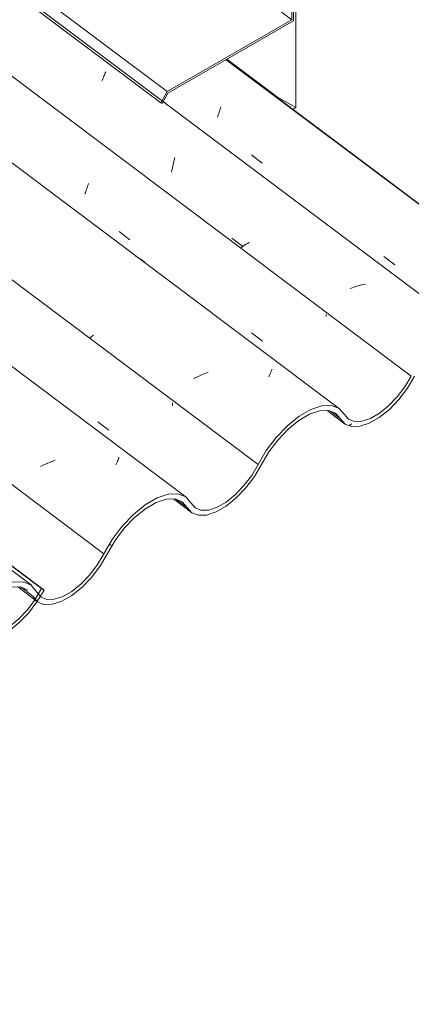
# Model space of a CAD drawing. Header units: metres. Extents: x -15.1 to 0.1, y 4 to 14.1.
# Tile 33 of 67: x -5.898 to -5.567, y 7.473 to 8.304. Entities that reach past the tile are written whole.
import ezdxf

# ---------------------------------------------------------------- set-up
doc = ezdxf.new("R2010")
doc.units = ezdxf.units.M
for name, color, linetype, lineweight in [('A-GLAZ-CWMG', 7, 'Continuous', 5), ('A-ROOF', 7, 'Continuous', 5), ('A-ROOF-OTLN', 7, 'Continuous', 5), ('A-WALL', 7, 'Continuous', 5), ('I-WALL', 7, 'Continuous', 5)]:
    doc.layers.add(name, color=color, linetype=linetype, lineweight=lineweight)
pattern_1 = [(35.687, (-7.777, 10.054), (0.23241475, 0.22210937), [0.0118, -0.2028, 0.0118, -1.347]), (35.687, (-7.777, 10.054), (0.23241475, 0.22210937), [-0.22641, -0.2028, 0.0118, -0.41741, -0.71536]), (35.687, (-7.777, 10.054), (0.23241475, 0.22210937), [-0.85843, 0.0118, -0.2028, 0.0118, -0.48895]), (35.687, (-7.777, 10.054), (0.23241475, 0.22210937), [-1.085, -0.13127, 0.0118, -0.34588]), (137.177, (-7.69, 10.144), (-0.1665248, 0.04396), [0.00654, -0.11229, 0.00654, -0.74603]), (137.177, (-7.69, 10.144), (-0.1665248, 0.04396), [-0.12536, -0.11229, 0.00654, -0.23112, -0.39609]), (137.177, (-7.69, 10.144), (-0.1665248, 0.04396), [-0.47531, 0.00654, -0.11229, 0.00654, -0.27073]), (137.177, (-7.69, 10.144), (-0.1665248, 0.04396), [-0.60067, -0.07268, 0.00654, -0.19151]), (247.064, (-7.661, 10.275), (-0.06588675, -0.266069), [0.0123, -0.21134, 0.0123, -1.404]), (247.064, (-7.661, 10.275), (-0.06588675, -0.266069), [-0.23595, -0.21134, 0.0123, -0.43499, -0.74548]), (247.064, (-7.661, 10.275), (-0.06588675, -0.266069), [-0.89458, 0.0123, -0.21134, 0.0123, -0.50954]), (247.064, (-7.661, 10.275), (-0.06588675, -0.266069), [-1.131, -0.1368, 0.0123, -0.36044])]

# ---------------------------------------------------------------- blocks, each defined once
blk = doc.blocks.new('Rectangular Mullion - Telha Fibrocimento - Ondulada-V21-ISO_01')
at = {"layer": 'A-GLAZ-CWMG', "true_color": 0xc0c0c0}
h = blk.add_hatch(dxfattribs=at)
h.set_pattern_fill('FP_2', color=9, style=0, pattern_type=2)
h.set_pattern_definition(pattern_1)
h.paths.add_polyline_path([(-6.66227, 7.35182), (-6.65129, 7.3599), (-6.64202, 7.36918), (-6.63482, 7.37829), (-6.62103, 7.40006), (-6.61205, 7.41034), (-6.60367, 7.41766), (-6.59724, 7.42212), (-6.58797, 7.42599), (-6.58161, 7.42704), (-6.57535, 7.42557), (-6.56624, 7.41766), (-6.56116, 7.41655), (-6.55743, 7.42043), (-6.56376, 7.42202), (-6.57277, 7.42983), (-6.57989, 7.43123), (-6.58797, 7.42982), (-6.59834, 7.42476), (-6.60908, 7.41659), (-6.61745, 7.40824), (-6.62556, 7.39783), (-6.63774, 7.37829), (-6.64516, 7.36918), (-6.65334, 7.36144), (-6.66175, 7.35555), (-6.66186, 7.35475)])
h.paths.add_polyline_path([(-6.5578, 7.41649), (-6.55009, 7.41817), (-6.54191, 7.42198), (-6.53296, 7.42825), (-6.52204, 7.43907), (-6.51477, 7.44823), (-6.49842, 7.47343), (-6.49261, 7.48027), (-6.48423, 7.4882), (-6.4758, 7.49426), (-6.4689, 7.49791), (-6.46194, 7.50012), (-6.45422, 7.49994), (-6.4493, 7.49781), (-6.44164, 7.48886), (-6.4365, 7.48687), (-6.43428, 7.48886), (-6.43227, 7.49094), (-6.43514, 7.49128), (-6.43955, 7.49351), (-6.44379, 7.49888), (-6.44826, 7.50294), (-6.45525, 7.5047), (-6.46529, 7.50282), (-6.4758, 7.49768), (-6.48595, 7.49021), (-6.49474, 7.48179), (-6.50384, 7.47047), (-6.51764, 7.44823), (-6.52516, 7.43907), (-6.53342, 7.43127), (-6.54236, 7.42514), (-6.55142, 7.42143), (-6.55418, 7.42067), (-6.55743, 7.41687)])
h.paths.add_polyline_path([(-6.43287, 7.48677), (-6.42784, 7.48726), (-6.4187, 7.49087), (-6.41183, 7.49494), (-6.40191, 7.50339), (-6.39415, 7.51189), (-6.38685, 7.52213), (-6.37509, 7.54287), (-6.36434, 7.55658), (-6.35546, 7.56539), (-6.34572, 7.57275), (-6.33746, 7.57729), (-6.32819, 7.57997), (-6.32111, 7.57994), (-6.31534, 7.57753), (-6.30904, 7.5698), (-6.30645, 7.5743), (-6.31241, 7.58159), (-6.31939, 7.58441), (-6.32884, 7.58383), (-6.33846, 7.58044), (-6.35119, 7.57229), (-6.36025, 7.56458), (-6.37197, 7.55117), (-6.37903, 7.54113), (-6.39116, 7.51979), (-6.3979, 7.51105), (-6.40704, 7.50214), (-6.41331, 7.49726), (-6.42133, 7.49293), (-6.42964, 7.49012), (-6.43173, 7.48796)])
h.paths.add_polyline_path([(-6.30171, 7.5653), (-6.29472, 7.56544), (-6.28579, 7.56858), (-6.27625, 7.5745), (-6.26837, 7.58111), (-6.25984, 7.59046), (-6.2527, 7.60051), (-6.24118, 7.6201), (-6.23233, 7.63137), (-6.22485, 7.63908), (-6.21363, 7.64756), (-6.2062, 7.65165), (-6.19685, 7.65427), (-6.19187, 7.6548), (-6.18803, 7.65847), (-6.18866, 7.65871), (-6.19685, 7.65841), (-6.20729, 7.65464), (-6.21617, 7.64948), (-6.2262, 7.64136), (-6.23747, 7.62904), (-6.24513, 7.61846), (-6.2581, 7.59678), (-6.263, 7.59028), (-6.27036, 7.58261), (-6.27815, 7.57637), (-6.28672, 7.57169), (-6.29298, 7.56966), (-6.29956, 7.56966), (-6.30517, 7.57161), (-6.30726, 7.56763), (-6.30385, 7.5662)])
h.paths.add_polyline_path([(-6.17143, 7.64059), (-6.16447, 7.64082), (-6.15561, 7.64398), (-6.14679, 7.64935), (-6.13826, 7.6565), (-6.12916, 7.66661), (-6.1224, 7.67623), (-6.11113, 7.69522), (-6.10233, 7.70635), (-6.09336, 7.71519), (-6.08638, 7.72079), (-6.07652, 7.72627), (-6.06728, 7.7298), (-6.0638, 7.73313), (-6.06728, 7.733), (-6.07652, 7.72991), (-6.08873, 7.72231), (-6.09631, 7.7162), (-6.10761, 7.70388), (-6.11533, 7.69319), (-6.12639, 7.67428), (-6.13315, 7.66539), (-6.14196, 7.65662), (-6.14803, 7.65175), (-6.15652, 7.64709), (-6.16278, 7.64502), (-6.16952, 7.64502), (-6.17446, 7.64729), (-6.18255, 7.65634), (-6.18565, 7.65729), (-6.18935, 7.65381), (-6.18503, 7.65212), (-6.17701, 7.64279), (-6.17346, 7.64139)])
h.paths.add_polyline_path([(-6.04204, 7.71549), (-6.0351, 7.71573), (-6.02616, 7.71895), (-6.01736, 7.72431), (-6.00888, 7.73143), (-6.00041, 7.74068), (-5.9942, 7.7491), (-5.98342, 7.76709), (-5.97667, 7.77547), (-5.9708, 7.78124), (-5.96308, 7.78688), (-5.95788, 7.78961), (-5.95278, 7.79131), (-5.95108, 7.7914), (-5.94804, 7.79563), (-5.95108, 7.79552), (-5.95898, 7.79265), (-5.96549, 7.7889), (-5.97362, 7.78221), (-5.98117, 7.77406), (-5.98783, 7.76475), (-5.99819, 7.7476), (-6.00601, 7.73796), (-6.01086, 7.73292), (-6.01929, 7.72632), (-6.02718, 7.72201), (-6.03331, 7.71996), (-6.04021, 7.71996), (-6.045, 7.72207), (-6.05275, 7.73082), (-6.05995, 7.73315), (-6.06468, 7.72895), (-6.06163, 7.72907), (-6.05564, 7.72675), (-6.04762, 7.71764)])
h.paths.add_polyline_path([(-5.93036, 7.78002), (-5.92342, 7.78034), (-5.91418, 7.78378), (-5.90646, 7.78838), (-5.89677, 7.79658), (-5.88843, 7.8058), (-5.88206, 7.81462), (-5.87736, 7.82249), (-5.87957, 7.82376), (-5.88678, 7.81199), (-5.89404, 7.803), (-5.89872, 7.79805), (-5.90711, 7.79132), (-5.91553, 7.78667), (-5.92143, 7.78461), (-5.92884, 7.78461), (-5.93298, 7.78608), (-5.94127, 7.79434), (-5.94512, 7.79548), (-5.94809, 7.79148), (-5.94684, 7.79131), (-5.94269, 7.78949), (-5.93597, 7.78207)])
at = {"layer": 'A-GLAZ-CWMG'}
for p, q in [((-5.87957, 7.82376), (-8.93398, 10.11626)), ((-5.87736, 7.82249), (-8.93369, 10.11643)), ((-5.87957, 7.82376), (-5.88474, 7.81476)), ((-5.87736, 7.82249), (-5.87957, 7.82376))]:
    blk.add_line(p, q, dxfattribs=at)
for points in [[(-5.93994, 7.78636, 0), (-5.93597, 7.78207, 0), (-5.93036, 7.78002, 0), (-5.92342, 7.78034, 0), (-5.91553, 7.783, 0), (-5.90711, 7.78786, 0), (-5.89864, 7.79465, 0), (-5.89057, 7.803, 0), (-5.88335, 7.81245, 0), (-5.87736, 7.82249, 0)], [(-5.88488, 7.81454, 0), (-5.89139, 7.8058, 0), (-5.89872, 7.79805, 0), (-5.90646, 7.79171, 0), (-5.91418, 7.78714, 0), (-5.92143, 7.78461, 0), (-5.92782, 7.78424, 0), (-5.93298, 7.78608, 0), (-5.93662, 7.79, 0)]]:
    blk.add_polyline3d(points, dxfattribs=at)
blk = doc.blocks.new('FP_42-ISO_01')
at = {"layer": 'A-GLAZ-CWMG'}
blk.add_line((-5.89957, 7.82504), (-5.883, 7.8126), dxfattribs=at)
blk = doc.blocks.new('FP_49-ISO_01')
at = {"layer": 'A-GLAZ-CWMG'}
blk.add_line((-5.88802, 7.82646), (-9.0205, 10.17757), dxfattribs=at)
blk = doc.blocks.new('FP_51-ISO_01')
at = {"layer": 'A-GLAZ-CWMG'}
blk.add_line((-5.75746, 7.90086), (-8.80715, 10.18983), dxfattribs=at)
at = {"layer": 'A-GLAZ-CWMG', "color": 9, "true_color": 0xc0c0c0}
for p, q in [((-5.87216, 7.93053), (-5.87423, 7.92965)), ((-5.87007, 7.93137), (-5.87216, 7.93053)), ((-5.86798, 7.93218), (-5.87007, 7.93137)), ((-5.81576, 7.93046), (-5.81531, 7.93152)), ((-5.81531, 7.93152), (-5.81488, 7.93253)), ((-5.81488, 7.93253), (-5.81447, 7.93349)), ((-5.81447, 7.93349), (-5.81408, 7.9344)), ((-5.87831, 7.92782), (-5.88032, 7.92686)), ((-5.87628, 7.92875), (-5.87831, 7.92782)), ((-5.87423, 7.92965), (-5.87628, 7.92875)), ((-5.81669, 7.92818), (-5.81622, 7.92934)), ((-5.81622, 7.92934), (-5.81576, 7.93046))]:
    blk.add_line(p, q, dxfattribs=at)
blk = doc.blocks.new('FP_52-ISO_01')
at = {"layer": 'A-GLAZ-CWMG', "color": 9, "true_color": 0xc0c0c0}
for p, q in [((-5.76896, 7.97927), (-5.76895, 7.98059)), ((-5.76899, 7.97794), (-5.76896, 7.97927)), ((-5.83197, 7.96456), (-5.82274, 7.9575))]:
    blk.add_line(p, q, dxfattribs=at)
blk = doc.blocks.new('FP_53-ISO_01')
at = {"layer": 'A-GLAZ-CWMG'}
blk.add_line((-5.628, 7.97546), (-8.67765, 10.26439), dxfattribs=at)
at = {"layer": 'A-GLAZ-CWMG', "color": 9, "true_color": 0xc0c0c0}
for p, q in [((-5.79905, 8.10365), (-5.80074, 8.10452)), ((-5.7974, 8.10273), (-5.79905, 8.10365)), ((-5.79578, 8.10175), (-5.7974, 8.10273)), ((-5.7942, 8.10071), (-5.79578, 8.10175)), ((-5.79266, 8.09963), (-5.7942, 8.10071)), ((-5.83747, 8.0363), (-5.83918, 8.03509)), ((-5.83571, 8.03751), (-5.83747, 8.0363)), ((-5.74089, 8.0055), (-5.74297, 8.00464)), ((-5.7388, 8.00632), (-5.74089, 8.0055)), ((-5.68657, 8.00487), (-5.68612, 8.00595)), ((-5.68612, 8.00595), (-5.68568, 8.00698)), ((-5.68568, 8.00698), (-5.68526, 8.00795)), ((-5.68526, 8.00795), (-5.68486, 8.00888)), ((-5.74909, 8.0019), (-5.7511, 8.00093)), ((-5.74707, 8.00284), (-5.74909, 8.0019)), ((-5.74503, 8.00376), (-5.74707, 8.00284)), ((-5.74297, 8.00464), (-5.74503, 8.00376)), ((-5.68752, 8.00256), (-5.68704, 8.00374)), ((-5.68704, 8.00374), (-5.68657, 8.00487))]:
    blk.add_line(p, q, dxfattribs=at)
blk = doc.blocks.new('FP_54-ISO_01')
at = {"layer": 'A-GLAZ-CWMG', "color": 9, "true_color": 0xc0c0c0}
for p, q in [((-5.84094, 8.1622), (-5.84057, 8.16333)), ((-5.84057, 8.16333), (-5.84019, 8.16449)), ((-5.84019, 8.16449), (-5.83982, 8.16568)), ((-5.84282, 8.15696), (-5.84245, 8.15795)), ((-5.84245, 8.15795), (-5.84208, 8.15897)), ((-5.84208, 8.15897), (-5.8417, 8.16001)), ((-5.8417, 8.16001), (-5.84132, 8.16109)), ((-5.84132, 8.16109), (-5.84094, 8.1622)), ((-5.81411, 8.12523), (-5.80489, 8.11816)), ((-5.63933, 8.05425), (-5.63932, 8.05521)), ((-5.63935, 8.05328), (-5.63933, 8.05425)), ((-5.7023, 8.03953), (-5.69307, 8.03247))]:
    blk.add_line(p, q, dxfattribs=at)
blk = doc.blocks.new('FP_55-ISO_01')
at = {"layer": 'A-GLAZ-CWMG'}
blk.add_line((-5.51543, 8.03859), (-8.56638, 10.32849), dxfattribs=at)
at = {"layer": 'A-GLAZ-CWMG', "color": 9, "true_color": 0xc0c0c0}
for p, q in [((-5.82775, 8.2542), (-5.82733, 8.25523)), ((-5.82733, 8.25523), (-5.82692, 8.25624)), ((-5.82692, 8.25624), (-5.82651, 8.2572)), ((-5.82651, 8.2572), (-5.82611, 8.25813)), ((-5.82611, 8.25813), (-5.82572, 8.25902)), ((-5.82572, 8.25902), (-5.82534, 8.25987)), ((-5.8286, 8.25202), (-5.82818, 8.25313)), ((-5.82818, 8.25313), (-5.82775, 8.2542)), ((-5.77677, 8.23502), (-5.77477, 8.23353)), ((-5.7691, 8.17855), (-5.76878, 8.18011)), ((-5.76878, 8.18011), (-5.76845, 8.18166)), ((-5.76845, 8.18166), (-5.7681, 8.18318)), ((-5.7681, 8.18318), (-5.76773, 8.18468)), ((-5.76773, 8.18468), (-5.76736, 8.18617)), ((-5.76736, 8.18617), (-5.76698, 8.18763)), ((-5.7697, 8.17538), (-5.76941, 8.17697)), ((-5.76941, 8.17697), (-5.7691, 8.17855)), ((-5.71902, 8.11942), (-5.70952, 8.1126)), ((-5.70808, 8.1136), (-5.70929, 8.11281)), ((-5.70684, 8.11439), (-5.70808, 8.1136)), ((-5.70559, 8.11517), (-5.70684, 8.11439)), ((-5.70431, 8.11595), (-5.70559, 8.11517)), ((-5.71047, 8.11202), (-5.71163, 8.11122)), ((-5.70929, 8.11281), (-5.71047, 8.11202)), ((-5.60775, 8.08046), (-5.60937, 8.08006)), ((-5.60612, 8.08083), (-5.60775, 8.08046)), ((-5.61743, 8.07762), (-5.61902, 8.07704)), ((-5.61583, 8.07816), (-5.61743, 8.07762)), ((-5.61422, 8.07868), (-5.61583, 8.07816)), ((-5.61261, 8.07917), (-5.61422, 8.07868)), ((-5.61099, 8.07963), (-5.61261, 8.07917)), ((-5.60937, 8.08006), (-5.61099, 8.07963))]:
    blk.add_line(p, q, dxfattribs=at)
blk = doc.blocks.new('FP_56-ISO_01')
at = {"layer": 'A-GLAZ-CWMG', "color": 9, "true_color": 0xc0c0c0}
for p, q in [((-5.72847, 8.22922), (-5.72809, 8.23041)), ((-5.7311, 8.22165), (-5.73073, 8.22265)), ((-5.73073, 8.22265), (-5.73036, 8.22367)), ((-5.73036, 8.22367), (-5.72998, 8.22472)), ((-5.72998, 8.22472), (-5.7296, 8.2258)), ((-5.7296, 8.2258), (-5.72922, 8.22691)), ((-5.72922, 8.22691), (-5.72884, 8.22805)), ((-5.72884, 8.22805), (-5.72847, 8.22922)), ((-5.70242, 8.18986), (-5.6932, 8.18278)), ((-5.52763, 8.11806), (-5.5276, 8.1195)), ((-5.5276, 8.1195), (-5.5276, 8.12095)), ((-5.59061, 8.10414), (-5.58138, 8.09707))]:
    blk.add_line(p, q, dxfattribs=at)
blk = doc.blocks.new('FP_58-ISO_01')
at = {"layer": 'A-GLAZ-CWMG'}
blk.add_line((-5.63851, 7.97398), (-5.62369, 7.96286), dxfattribs=at)
blk = doc.blocks.new('FP_59-ISO_01')
at = {"layer": 'A-GLAZ-CWMG'}
blk.add_line((-5.76822, 7.89938), (-5.75298, 7.88794), dxfattribs=at)
blk = doc.blocks.new('Rectangular Mullion - Telha Fibrocimento - Ondulada-V41-ISO_01')
at = {"layer": 'A-GLAZ-CWMG', "true_color": 0xc0c0c0}
h = blk.add_hatch(dxfattribs=at)
h.set_pattern_fill('FP_2', color=9, style=0, pattern_type=2)
h.set_pattern_definition(pattern_1)
h.paths.add_polyline_path([(-6.23799, 7.59678), (-6.22701, 7.60486), (-6.21774, 7.61414), (-6.21054, 7.62325), (-6.19675, 7.64502), (-6.18776, 7.6553), (-6.18029, 7.66199), (-6.17295, 7.66708), (-6.16369, 7.67095), (-6.15732, 7.672), (-6.15106, 7.67053), (-6.14196, 7.66262), (-6.13688, 7.66151), (-6.13315, 7.66539), (-6.13919, 7.66673), (-6.14849, 7.67479), (-6.15535, 7.67623), (-6.16477, 7.67428), (-6.17406, 7.66972), (-6.1848, 7.66155), (-6.19317, 7.6532), (-6.20128, 7.64279), (-6.21346, 7.62325), (-6.22087, 7.61414), (-6.22905, 7.6064), (-6.23747, 7.60051)])
h.paths.add_polyline_path([(-6.13351, 7.66145), (-6.12581, 7.66312), (-6.11763, 7.66694), (-6.1071, 7.67471), (-6.09776, 7.68403), (-6.09049, 7.69319), (-6.07414, 7.71839), (-6.06832, 7.72523), (-6.05995, 7.73315), (-6.05152, 7.73922), (-6.04461, 7.74287), (-6.03766, 7.74508), (-6.02993, 7.7449), (-6.02502, 7.74277), (-6.01736, 7.73382), (-6.01222, 7.73183), (-6.01, 7.73382), (-6.00799, 7.7359), (-6.01086, 7.73624), (-6.01514, 7.7383), (-6.01951, 7.74384), (-6.02398, 7.7479), (-6.03097, 7.74965), (-6.041, 7.74778), (-6.05152, 7.74264), (-6.06166, 7.73517), (-6.07068, 7.72648), (-6.07956, 7.71543), (-6.09336, 7.69319), (-6.10087, 7.68403), (-6.10914, 7.67623), (-6.11808, 7.6701), (-6.12714, 7.66639), (-6.1299, 7.66563), (-6.13315, 7.66183)])
h.paths.add_polyline_path([(-6.00859, 7.73173), (-6.00356, 7.73222), (-5.99441, 7.73583), (-5.98755, 7.73989), (-5.97763, 7.74835), (-5.97048, 7.75601), (-5.96327, 7.76584), (-5.95081, 7.78783), (-5.94006, 7.80154), (-5.93117, 7.81035), (-5.92143, 7.81771), (-5.91245, 7.82249), (-5.9039, 7.82493), (-5.89683, 7.8249), (-5.89105, 7.82249), (-5.88475, 7.81476), (-5.88216, 7.81926), (-5.88813, 7.82655), (-5.89511, 7.82937), (-5.90456, 7.82879), (-5.91418, 7.8254), (-5.92568, 7.81828), (-5.93597, 7.80954), (-5.94691, 7.79721), (-5.95575, 7.78424), (-5.96687, 7.76475), (-5.97362, 7.75601), (-5.98212, 7.7476), (-5.98903, 7.74222), (-5.99705, 7.73788), (-6.00536, 7.73508), (-6.00841, 7.73191)])
h.paths.add_polyline_path([(-5.87743, 7.81026), (-5.87044, 7.8104), (-5.86151, 7.81354), (-5.85383, 7.81796), (-5.84409, 7.82607), (-5.8357, 7.83524), (-5.82931, 7.84393), (-5.8166, 7.86545), (-5.80805, 7.87633), (-5.79977, 7.88469), (-5.78935, 7.89252), (-5.78192, 7.89661), (-5.77257, 7.89923), (-5.7661, 7.89918), (-5.76048, 7.89675), (-5.75273, 7.88775), (-5.74715, 7.88555), (-5.74019, 7.88578), (-5.73133, 7.88894), (-5.72367, 7.89337), (-5.71398, 7.90146), (-5.70562, 7.91059), (-5.69926, 7.91923), (-5.68684, 7.94018), (-5.67805, 7.95131), (-5.66986, 7.95952), (-5.65989, 7.96703), (-5.65224, 7.97123), (-5.64476, 7.97374), (-5.6366, 7.97374), (-5.63136, 7.97171), (-5.62334, 7.9626), (-5.61776, 7.96045), (-5.61082, 7.96069), (-5.60188, 7.9639), (-5.59426, 7.96833), (-5.5846, 7.97639), (-5.57626, 7.98547), (-5.56992, 7.99406), (-5.55914, 8.01205), (-5.55239, 8.02043), (-5.54549, 8.02703), (-5.5397, 8.03132), (-5.53377, 8.03451), (-5.5285, 8.03627), (-5.52255, 8.03627), (-5.51871, 8.03479), (-5.51164, 8.02701), (-5.50537, 8.02501), (-5.49914, 8.0253), (-5.48989, 8.02874), (-5.48218, 8.03334), (-5.47249, 8.04154), (-5.46414, 8.05076), (-5.45782, 8.0595), (-5.45308, 8.06745), (-5.45529, 8.06872), (-5.46216, 8.05741), (-5.46976, 8.04796), (-5.47444, 8.04301), (-5.48283, 8.03628), (-5.49124, 8.03163), (-5.49715, 8.02956), (-5.50456, 8.02956), (-5.5087, 8.03103), (-5.51699, 8.0393), (-5.52155, 8.04068), (-5.52754, 8.04023), (-5.5347, 8.03761), (-5.54339, 8.0321), (-5.54948, 8.02703), (-5.55581, 8.02043), (-5.56217, 8.01205), (-5.5736, 7.99296), (-5.58124, 7.98343), (-5.58658, 7.97788), (-5.59444, 7.9716), (-5.6029, 7.96697), (-5.60903, 7.96492), (-5.61592, 7.96492), (-5.62072, 7.96703), (-5.62839, 7.97575), (-5.63582, 7.97822), (-5.64355, 7.97777), (-5.65224, 7.97487), (-5.66441, 7.9673), (-5.67203, 7.96116), (-5.68146, 7.95131), (-5.69044, 7.93919), (-5.70211, 7.91923), (-5.71093, 7.9082), (-5.71596, 7.90295), (-5.72375, 7.89671), (-5.73224, 7.89205), (-5.7385, 7.88998), (-5.74524, 7.88998), (-5.75018, 7.89225), (-5.75782, 7.90112), (-5.76554, 7.90363), (-5.77324, 7.90315), (-5.78192, 7.90023), (-5.79189, 7.89444), (-5.80192, 7.88632), (-5.81372, 7.87329), (-5.82034, 7.86429), (-5.83217, 7.84393), (-5.83872, 7.83524), (-5.84608, 7.82757), (-5.85387, 7.82133), (-5.86243, 7.81665), (-5.8687, 7.81462), (-5.87528, 7.81462), (-5.88089, 7.81657), (-5.88298, 7.81259), (-5.87957, 7.81115)])
at = {"layer": 'A-GLAZ-CWMG'}
for p, q in [((-5.5674, 8.00317), (-8.62243, 10.29614)), ((-5.69676, 7.92839), (-8.75186, 10.22141)), ((-5.82681, 7.85313), (-8.88204, 10.14625)), ((-5.45529, 8.06872), (-5.72378, 8.27023)), ((-5.45308, 8.06745), (-5.72348, 8.2704)), ((-5.62724, 7.96703), (-5.63573, 7.97341)), ((-5.7566, 7.89225), (-5.76552, 7.89895)), ((-5.88678, 7.81725), (-5.89731, 7.82515))]:
    blk.add_line(p, q, dxfattribs=at)
for points in [[(-5.62724, 7.96703, 0), (-5.62334, 7.9626, 0), (-5.61776, 7.96045, 0), (-5.61082, 7.96069, 0), (-5.6029, 7.96332, 0), (-5.59444, 7.96819, 0), (-5.58592, 7.97502, 0), (-5.57781, 7.98343, 0), (-5.57057, 7.99296, 0), (-5.5646, 8.00306, 0)], [(-5.5674, 8.00317, 0), (-5.57277, 7.99406, 0), (-5.57928, 7.98547, 0), (-5.58658, 7.97788, 0), (-5.59426, 7.97171, 0), (-5.60188, 7.9673, 0), (-5.60903, 7.96492, 0), (-5.61529, 7.96468, 0), (-5.62033, 7.9666, 0), (-5.62386, 7.97057, 0)], [(-5.62386, 7.97057, 0), (-5.62839, 7.97575, 0), (-5.63489, 7.97826, 0), (-5.643, 7.97796, 0), (-5.65224, 7.97487, 0), (-5.6621, 7.96916, 0), (-5.67203, 7.96116, 0), (-5.68146, 7.95131, 0), (-5.68986, 7.94018, 0), (-5.69676, 7.92839, 0)], [(-5.6939, 7.92841, 0), (-5.68759, 7.93919, 0), (-5.67991, 7.94936, 0), (-5.6713, 7.95836, 0), (-5.66222, 7.96568, 0), (-5.65321, 7.97091, 0), (-5.64476, 7.97374, 0), (-5.63735, 7.97403, 0), (-5.63139, 7.97175, 0), (-5.62724, 7.96703, 0)], [(-5.7566, 7.89225, 0), (-5.75273, 7.88775, 0), (-5.74715, 7.88555, 0), (-5.74019, 7.88578, 0), (-5.73224, 7.88841, 0), (-5.72375, 7.89331, 0), (-5.71519, 7.90019, 0), (-5.70707, 7.90867, 0), (-5.69983, 7.91826, 0), (-5.6939, 7.92841, 0)], [(-5.69676, 7.92839, 0), (-5.70211, 7.91923, 0), (-5.70864, 7.91059, 0), (-5.71596, 7.90295, 0), (-5.72367, 7.89675, 0), (-5.73133, 7.89235, 0), (-5.7385, 7.88998, 0), (-5.74476, 7.88979, 0), (-5.74978, 7.89179, 0), (-5.75326, 7.89586, 0)], [(-5.75326, 7.89586, 0), (-5.75782, 7.90112, 0), (-5.76438, 7.90367, 0), (-5.77257, 7.90337, 0), (-5.78192, 7.90023, 0), (-5.79189, 7.89444, 0), (-5.80192, 7.88632, 0), (-5.81144, 7.87633, 0), (-5.8199, 7.86506, 0), (-5.82681, 7.85313, 0)], [(-5.82383, 7.8534, 0), (-5.81747, 7.86429, 0), (-5.80972, 7.87458, 0), (-5.80101, 7.88368, 0), (-5.79184, 7.89107, 0), (-5.78273, 7.89634, 0), (-5.7742, 7.89918, 0), (-5.76673, 7.89943, 0), (-5.76075, 7.89707, 0), (-5.7566, 7.89225, 0)], [(-5.88678, 7.81725, 0), (-5.88298, 7.81259, 0), (-5.87743, 7.81026, 0), (-5.87044, 7.8104, 0), (-5.86243, 7.81301, 0), (-5.85387, 7.81793, 0), (-5.84524, 7.82487, 0), (-5.83704, 7.83344, 0), (-5.82977, 7.84314, 0), (-5.82383, 7.8534, 0)], [(-5.82681, 7.85313, 0), (-5.83217, 7.84393, 0), (-5.83872, 7.83524, 0), (-5.84608, 7.82757, 0), (-5.85383, 7.82135, 0), (-5.86151, 7.81695, 0), (-5.8687, 7.81462, 0), (-5.87496, 7.81449, 0), (-5.87995, 7.81657, 0), (-5.88338, 7.82074, 0)], [(-5.88338, 7.82074, 0), (-5.88813, 7.82655, 0), (-5.89511, 7.82937, 0), (-5.9039, 7.82902, 0), (-5.91397, 7.82553, 0), (-5.9247, 7.8191, 0), (-5.93542, 7.81014, 0), (-5.9455, 7.79919, 0), (-5.9543, 7.78691, 0), (-5.9613, 7.77406, 0)], [(-5.94504, 7.79586, 0), (-5.94269, 7.79876, 0), (-5.93351, 7.80845, 0), (-5.92382, 7.81632, 0), (-5.91419, 7.82191, 0), (-5.90517, 7.8249, 0), (-5.89731, 7.82509, 0), (-5.89105, 7.82249, 0)]]:
    blk.add_polyline3d(points, dxfattribs=at)
for name in ['FP_55-ISO_01', 'FP_53-ISO_01', 'FP_54-ISO_01', 'FP_51-ISO_01', 'FP_49-ISO_01', 'FP_52-ISO_01', 'FP_56-ISO_01', 'FP_58-ISO_01', 'FP_59-ISO_01', 'FP_42-ISO_01']:
    blk.add_blockref(name, (0, 0), dxfattribs=at)
blk = doc.blocks.new('LONGARINA_STEEL_FRAME - LONGARINA_STEEL_FRAME-1917798-ISO_01')
at = {"layer": 'A-ROOF'}
for p, q in [((-5.72298, 8.27069), (-5.68038, 8.23871)), ((-5.66488, 8.22708), (-5.66538, 8.22679))]:
    blk.add_line(p, q, dxfattribs=at)

msp = doc.modelspace()

# ---------------------------------------------------------------- linework, layer by layer
at = {"layer": 'A-ROOF-OTLN'}
for p, q in [((-8.45284, 10.39405), (-5.66816, 8.30399)), ((-8.55808, 10.33329), (-5.7734, 8.24324)), ((-8.56825, 10.32742), (-5.77881, 8.23379)), ((-5.66816, 8.34431), (-5.66816, 8.30399)), ((-5.66675, 8.30316), (-5.66675, 8.34444)), ((-5.66816, 8.30399), (-5.7734, 8.24324)), ((-5.77281, 8.24192), (-5.66675, 8.30316)), ((-5.7734, 8.24324), (-5.77881, 8.23379)), ((-5.77781, 8.2332), (-5.77281, 8.24192)), ((-5.77881, 8.23379), (-5.77781, 8.2332))]:
    msp.add_line(p, q, dxfattribs=at)
at = {"layer": 'A-WALL'}
msp.add_line((-5.66488, 8.22977), (-5.6674, 8.22831), dxfattribs=at)
at = {"layer": 'I-WALL'}
for p, q in [((-5.66488, 10.15262), (-5.66488, 8.22977)), ((-5.66488, 8.22977), (-5.68038, 8.23871))]:
    msp.add_line(p, q, dxfattribs=at)

# ---------------------------------------------------------------- block references
at = {"layer": 'A-GLAZ-CWMG'}
for name in ['Rectangular Mullion - Telha Fibrocimento - Ondulada-V41-ISO_01', 'Rectangular Mullion - Telha Fibrocimento - Ondulada-V21-ISO_01']:
    msp.add_blockref(name, (0, 0), dxfattribs=at)
at = {"layer": 'A-ROOF'}
msp.add_blockref('LONGARINA_STEEL_FRAME - LONGARINA_STEEL_FRAME-1917798-ISO_01', (0, 0), dxfattribs=at)

doc.saveas('drawing.dxf')
